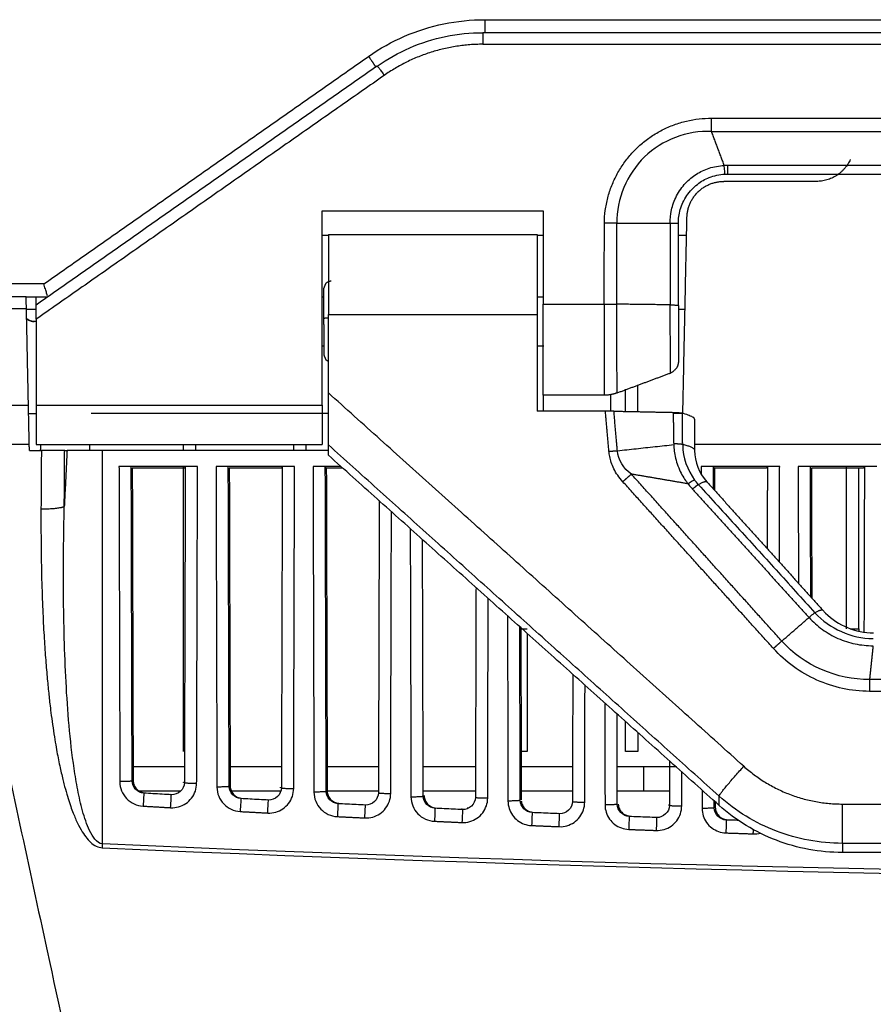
# Model space of a CAD drawing. Header units: millimetres. Extents: x 4946 to 6276, y -4769 to -3439.
# Tile 92 of 195: x 5810 to 5880, y -4035 to -3955. Entities that reach past the tile are written whole.
import ezdxf

# ---------------------------------------------------------------- set-up
doc = ezdxf.new("R2010")
doc.units = ezdxf.units.MM
doc.layers.add('ROXX_NEOmini_FIXTURE', color=7, linetype='Continuous', true_color=0x000000)

msp = doc.modelspace()

# ---------------------------------------------------------------- linework, layer by layer
at = {"layer": 'ROXX_NEOmini_FIXTURE', "color": 18, "lineweight": -3, "true_color": 0x000000}
for points, degree in [([(5838.411, -3957.493), (5839.341, -3956.842), (5841.286, -3955.758), (5844.524, -3954.737), (5846.74, -3954.509), (5847.875, -3954.509)], 3), ([(5847.875, -3954.509), (5935.838, -3954.509), (6023.801, -3954.509)], 2), ([(5839.114, -3958.281), (5839.948, -3957.697), (5841.735, -3956.7), (5844.663, -3955.776), (5846.699, -3955.568), (5847.718, -3955.568)], 3), ([(6023.959, -3955.568), (5935.838, -3955.568), (5847.718, -3955.568)], 2), ([(5847.717, -3956.509), (5935.838, -3956.509), (6023.959, -3956.509)], 2), ([(5811.968, -3976.009), (5825.189, -3966.751), (5838.411, -3957.493)], 2), ([(5839.114, -3958.281), (5825.226, -3968.005), (5811.338, -3977.73)], 2), ([(5839.687, -3959.041), (5825.513, -3968.966), (5811.338, -3978.891)], 2), ([(5857.61, -3971.054), (5857.616, -3970.713), (5857.67, -3970.031), (5857.872, -3969.002), (5858.197, -3967.999), (5858.641, -3967.05), (5859.19, -3966.169), (5859.843, -3965.356), (5860.593, -3964.624), (5861.422, -3963.991), (5862.318, -3963.463), (5863.283, -3963.041), (5864.296, -3962.739), (5865.328, -3962.56), (5866.002, -3962.522), (5866.337, -3962.522)], 3), ([(5866.337, -3962.522), (5935.838, -3962.522), (6005.34, -3962.522)], 2), ([(5866.337, -3963.604), (5864.359, -3963.506), (5860.275, -3965.064), (5858.611, -3969.091), (5858.635, -3971.075)], 3), ([(5866.337, -3963.604), (5935.838, -3963.604), (6005.34, -3963.604)], 2), ([(5867.378, -3966.376), (5866.858, -3964.99), (5866.337, -3963.604)], 2), ([(5862.98, -3971.069), (5862.973, -3970.728), (5863.035, -3970.003), (5863.426, -3968.842), (5864.209, -3967.746), (5865.074, -3967.051), (5866.114, -3966.547), (5866.946, -3966.392), (5867.378, -3966.376)], 3), ([(5867.638, -3966.37), (5867.552, -3966.37), (5867.465, -3966.372), (5867.378, -3966.376)], 3), ([(5867.43, -3967.074), (5867.424, -3967.074), (5867.4, -3966.753), (5867.378, -3966.376)], 3), ([(6004.038, -3966.37), (5935.838, -3966.37), (5867.638, -3966.37)], 2), ([(5863.638, -3971.068), (5863.638, -3970.714), (5863.731, -3969.967), (5864.257, -3968.79), (5865.195, -3967.832), (5866.089, -3967.323), (5866.964, -3967.098), (5867.43, -3967.074)], 3), ([(5874.89, -3967.668), (5871.112, -3967.668), (5867.335, -3967.668)], 2), ([(5867.43, -3967.074), (5867.5, -3967.07), (5867.569, -3967.068), (5867.638, -3967.068)], 3), ([(5867.638, -3967.068), (5935.838, -3967.068), (6004.038, -3967.068)], 2), ([(5834.638, -3985.89), (5834.638, -3977.979), (5834.638, -3970.068)], 2), ([(5834.638, -3970.068), (5843.638, -3970.068), (5852.638, -3970.068)], 2), ([(5852.638, -3970.068), (5852.638, -3973.861), (5852.638, -3977.653)], 2), ([(5864.002, -3986.52), (5864.169, -3978.563), (5864.335, -3970.605)], 2), ([(5857.609, -3977.653), (5857.609, -3974.354), (5857.61, -3971.054)], 2), ([(5858.635, -3971.075), (5858.526, -3971.071), (5858.303, -3971.065), (5857.959, -3971.058), (5857.726, -3971.055), (5857.61, -3971.054)], 3), ([(5858.635, -3971.075), (5860.808, -3971.072), (5862.98, -3971.069)], 2), ([(5858.635, -3977.659), (5858.635, -3974.367), (5858.635, -3971.075)], 2), ([(5862.98, -3971.069), (5862.98, -3974.391), (5862.98, -3977.713)], 2), ([(5862.98, -3971.069), (5863.109, -3971.069), (5863.346, -3971.07), (5863.503, -3971.075), (5863.557, -3971.074)], 3), ([(5863.638, -3977.769), (5863.638, -3974.419), (5863.638, -3971.068)], 2), ([(5835.127, -3972.068), (5834.9, -3972.068), (5834.673, -3972.068)], 2), ([(5835.138, -3971.984), (5843.638, -3971.984), (5852.138, -3971.984)], 2), ([(5852.663, -3972.068), (5852.401, -3972.068), (5852.138, -3972.068)], 2), ([(5864.305, -3972.068), (5863.98, -3972.068), (5863.654, -3972.068)], 2), ([(5811.968, -3976.009), (5807.303, -3976.009), (5802.638, -3976.009)], 2), ([(5812.265, -3976.987), (5812.251, -3976.935), (5812.206, -3976.78), (5812.1, -3976.429), (5812.012, -3976.15), (5811.968, -3976.009)], 3), ([(5810.534, -3977.068), (5806.586, -3977.068), (5802.638, -3977.068)], 2), ([(5810.534, -3977.068), (5811.409, -3977.068), (5812.283, -3977.068)], 2), ([(5810.554, -3978.009), (5810.547, -3977.695), (5810.539, -3977.299), (5810.534, -3977.068), (5810.534, -3977.068)], 3), ([(5811.338, -3977.73), (5811.338, -3977.399), (5811.338, -3977.068)], 2), ([(5834.646, -3977.068), (5834.724, -3977.068), (5834.802, -3977.068)], 2), ([(5852.18, -3977.068), (5852.432, -3977.068), (5852.685, -3977.068)], 2), ([(5802.638, -3978.009), (5806.596, -3978.009), (5810.554, -3978.009)], 2), ([(5810.719, -3985.89), (5810.636, -3981.95), (5810.554, -3978.009)], 2), ([(5810.554, -3978.068), (5810.946, -3978.068), (5811.338, -3978.068)], 2), ([(5811.338, -3978.891), (5811.338, -3978.539), (5811.338, -3978.048), (5811.338, -3977.73), (5811.338, -3977.73)], 3), ([(5852.638, -3977.653), (5855.124, -3977.653), (5857.609, -3977.653)], 2), ([(5857.609, -3977.653), (5857.609, -3978.195), (5857.605, -3979.288), (5857.602, -3980.861), (5857.599, -3982.282), (5857.598, -3983.477), (5857.597, -3984.379), (5857.596, -3984.941), (5857.597, -3985.068), (5857.597, -3985.068)], 3), ([(5857.609, -3977.653), (5857.726, -3977.653), (5857.959, -3977.652), (5858.303, -3977.654), (5858.525, -3977.657), (5858.635, -3977.659)], 3), ([(5862.98, -3977.713), (5860.807, -3977.686), (5858.635, -3977.659)], 2), ([(5862.987, -3983.261), (5862.987, -3983.261), (5862.987, -3983.132), (5862.986, -3982.563), (5862.985, -3981.658), (5862.984, -3980.486), (5862.982, -3979.135), (5862.981, -3978.184), (5862.98, -3977.713)], 3), ([(5863.677, -3978.068), (5863.933, -3978.068), (5864.19, -3978.068)], 2), ([(5811.338, -3978.891), (5811.338, -3982.391), (5811.338, -3985.89)], 2), ([(5835.138, -3984.875), (5835.138, -3981.685), (5835.138, -3978.496)], 2), ([(5835.138, -3978.496), (5843.638, -3978.496), (5852.138, -3978.496)], 2), ([(5852.138, -3978.496), (5852.138, -3982.426), (5852.138, -3986.356)], 2), ([(5811.345, -3979.068), (5811.261, -3979.068), (5811.177, -3979.068)], 2), ([(5834.8, -3981.068), (5834.722, -3981.068), (5834.644, -3981.068)], 2), ([(5852.683, -3981.068), (5852.411, -3981.068), (5852.138, -3981.068)], 2), ([(5858.645, -3984.879), (5860.816, -3984.07), (5862.987, -3983.261)], 2), ([(5860.338, -3986.403), (5860.338, -3985.319), (5860.338, -3984.235)], 2), ([(5868.961, -4015.26), (5852.05, -4000.067), (5835.138, -3984.875)], 2), ([(5835.138, -3989.108), (5835.138, -3989.058), (5835.138, -3988.631), (5835.138, -3987.678), (5835.138, -3986.452), (5835.138, -3985.452), (5835.138, -3984.875)], 3), ([(5857.597, -3985.068), (5855.118, -3985.068), (5852.638, -3985.068)], 2), ([(5859.338, -3986.382), (5859.338, -3985.483), (5859.338, -3984.584)], 2), ([(5802.638, -3985.89), (5806.678, -3985.89), (5810.719, -3985.89)], 2), ([(5810.785, -3989.068), (5810.785, -3989.068), (5810.783, -3988.959), (5810.773, -3988.493), (5810.758, -3987.776), (5810.739, -3986.872), (5810.726, -3986.229), (5810.719, -3985.89)], 3), ([(5811.338, -3985.89), (5822.988, -3985.89), (5834.638, -3985.89)], 2), ([(5810.776, -3986.566), (5810.971, -3986.565), (5811.165, -3986.565), (5811.36, -3986.565)], 3), ([(5835.166, -3986.568), (5825.5, -3986.568), (5815.833, -3986.568)], 2), ([(5857.697, -3986.356), (5854.918, -3986.356), (5852.138, -3986.356)], 2), ([(5858.39, -3986.363), (5858.162, -3986.358), (5857.931, -3986.356), (5857.697, -3986.356)], 3), ([(5857.98, -3989.633), (5857.839, -3987.994), (5857.697, -3986.356)], 2), ([(5858.39, -3986.363), (5860.819, -3986.413), (5863.248, -3986.462)], 2), ([(5858.669, -3989.58), (5858.53, -3987.971), (5858.39, -3986.363)], 2), ([(5863.27, -3989.002), (5863.259, -3987.732), (5863.248, -3986.462)], 2), ([(5863.248, -3986.462), (5863.362, -3986.465), (5863.567, -3986.472), (5863.824, -3986.493), (5863.929, -3986.51), (5863.967, -3986.52)], 3), ([(5864.042, -3986.568), (5863.654, -3986.568), (5863.266, -3986.568)], 2), ([(5863.988, -3989.002), (5863.977, -3987.761), (5863.967, -3986.52)], 2), ([(5864.938, -3987.036), (5864.949, -3988.274), (5864.96, -3989.512)], 2), ([(5810.785, -3989.068), (5806.712, -3989.068), (5802.638, -3989.068)], 2), ([(5810.796, -3989.568), (5810.795, -3989.513), (5810.792, -3989.402), (5810.789, -3989.235), (5810.786, -3989.124), (5810.785, -3989.068)], 3), ([(5811.338, -3989.068), (5822.988, -3989.068), (5834.638, -3989.068)], 2), ([(5811.707, -3989.068), (5811.694, -3989.318), (5811.681, -3989.568)], 2), ([(5815.702, -3989.068), (5815.689, -3989.318), (5815.676, -3989.568)], 2), ([(5823.338, -3989.568), (5823.338, -3989.314), (5823.338, -3989.059)], 2), ([(5824.338, -3989.568), (5824.338, -3989.318), (5824.338, -3989.068)], 2), ([(5832.338, -3989.557), (5832.338, -3989.313), (5832.338, -3989.068)], 2), ([(5833.338, -3989.568), (5833.338, -3989.318), (5833.338, -3989.068)], 2), ([(5866.954, -4017.69), (5851.046, -4003.399), (5835.138, -3989.108)], 2), ([(5835.138, -3989.948), (5835.138, -3989.528), (5835.138, -3989.108)], 2), ([(5858.669, -3989.58), (5859.181, -3989.527), (5860.204, -3989.418), (5861.738, -3989.252), (5862.76, -3989.14), (5863.272, -3989.083)], 3), ([(5863.272, -3989.083), (5863.277, -3989.426), (5863.344, -3990.148), (5863.845, -3991.502), (5864.242, -3992.046), (5864.437, -3992.279)], 3), ([(5863.949, -3989.068), (5863.949, -3989.036), (5863.95, -3989.003)], 2), ([(5864.059, -3989.068), (5864.024, -3989.068), (5863.988, -3989.068)], 2), ([(5863.99, -3989.121), (5864.014, -3990.138), (5864.358, -3991.141), (5864.964, -3991.967)], 3), ([(6006.735, -3989.068), (5935.867, -3989.068), (5865, -3989.068)], 2), ([(5810.796, -3989.568), (5811.121, -3989.568), (5811.447, -3989.568), (5811.772, -3989.568)], 3), ([(5813.668, -3989.568), (5813.6, -3989.568), (5813.406, -3989.568), (5812.954, -3989.568), (5812.393, -3989.568), (5811.986, -3989.568), (5811.772, -3989.568)], 3), ([(5813.863, -3989.568), (5813.75, -3991.844), (5813.637, -3994.119)], 2), ([(5813.668, -3989.568), (5813.766, -3989.568), (5813.863, -3989.568)], 2), ([(5816.738, -4021.577), (5816.738, -4005.573), (5816.738, -3989.568)], 2), ([(5835.138, -3989.568), (5825.938, -3989.568), (5816.738, -3989.568)], 2), ([(5866.954, -4018.443), (5851.046, -4004.196), (5835.138, -3989.948)], 2), ([(5859.114, -3992.106), (5858.958, -3991.934), (5858.684, -3991.586), (5858.371, -3991.053), (5858.159, -3990.537), (5858.036, -3990.054), (5857.992, -3989.768), (5857.98, -3989.633)], 3), ([(5859.812, -3991.488), (5859.175, -3991.031), (5858.73, -3990.341), (5858.669, -3989.58)], 3), ([(5864.96, -3989.562), (5864.968, -3990.482), (5865.309, -3991.396), (5865.964, -3992.121)], 3), ([(5818.091, -3990.87), (5818.126, -4003.69), (5818.161, -4016.511)], 2), ([(5824.486, -3990.87), (5821.288, -3990.87), (5818.091, -3990.87)], 2), ([(5823.338, -4004.068), (5823.338, -3997.469), (5823.338, -3990.87)], 2), ([(5824.415, -4016.641), (5824.45, -4003.755), (5824.486, -3990.87)], 2), ([(5825.991, -3990.87), (5826.027, -4003.911), (5826.062, -4016.953)], 2), ([(5832.386, -3990.87), (5829.188, -3990.87), (5825.991, -3990.87)], 2), ([(5832.314, -4017.073), (5832.35, -4003.971), (5832.386, -3990.87)], 2), ([(5833.891, -3990.87), (5833.927, -4004.116), (5833.963, -4017.363)], 2), ([(5836.167, -3990.87), (5835.029, -3990.87), (5833.891, -3990.87)], 2), ([(5871.886, -3990.87), (5868.688, -3990.87), (5865.491, -3990.87)], 2), ([(5865.491, -3990.87), (5865.492, -3991.174), (5865.492, -3991.477)], 2), ([(5871.864, -3998.645), (5871.875, -3994.757), (5871.886, -3990.87)], 2), ([(5873.391, -3990.87), (5873.404, -3995.615), (5873.417, -4000.359)], 2), ([(5879.786, -3990.87), (5876.588, -3990.87), (5873.391, -3990.87)], 2), ([(5877.338, -4004.068), (5877.338, -3997.469), (5877.338, -3990.87)], 2), ([(5819.16, -4016.458), (5819.125, -4003.689), (5819.09, -3990.92)], 2), ([(5819.172, -3991.002), (5819.207, -4003.712), (5819.241, -4016.422)], 2), ([(5823.405, -3991.002), (5821.288, -3991.002), (5819.172, -3991.002)], 2), ([(5823.462, -3990.944), (5823.433, -3990.973), (5823.405, -3991.002)], 2), ([(5823.487, -3990.92), (5823.451, -4003.754), (5823.416, -4016.588)], 2), ([(5827.061, -4016.9), (5827.025, -4003.91), (5826.99, -3990.92)], 2), ([(5827.072, -3991.002), (5827.107, -4003.933), (5827.143, -4016.864)], 2), ([(5831.305, -3991.002), (5829.188, -3991.002), (5827.072, -3991.002)], 2), ([(5831.387, -3990.92), (5831.346, -3990.961), (5831.305, -3991.002)], 2), ([(5831.387, -3990.92), (5831.351, -4003.97), (5831.315, -4017.021)], 2), ([(5834.962, -4017.311), (5834.926, -4004.115), (5834.89, -3990.92)], 2), ([(5834.89, -3990.92), (5834.931, -3990.961), (5834.972, -3991.002)], 2), ([(5834.972, -3991.002), (5835.008, -4004.138), (5835.044, -4017.274)], 2), ([(5836.314, -3991.002), (5835.643, -3991.002), (5834.972, -3991.002)], 2), ([(5864.437, -3992.279), (5862.124, -3991.884), (5859.812, -3991.488)], 2), ([(5872.058, -4005.076), (5865.935, -3998.282), (5859.812, -3991.488)], 2), ([(5866.495, -3992.694), (5866.492, -3991.807), (5866.49, -3990.92)], 2), ([(5866.49, -3990.92), (5866.531, -3990.961), (5866.572, -3991.002)], 2), ([(5866.572, -3991.002), (5866.574, -3991.9), (5866.577, -3992.799)], 2), ([(5870.805, -3991.002), (5868.688, -3991.002), (5866.572, -3991.002)], 2), ([(5870.887, -3990.92), (5870.846, -3990.961), (5870.805, -3991.002)], 2), ([(5870.887, -3990.92), (5870.878, -3994.233), (5870.868, -3997.547)], 2), ([(5874.419, -4001.475), (5874.404, -3996.197), (5874.39, -3990.92)], 2), ([(5878.705, -3991.002), (5876.588, -3991.002), (5874.472, -3991.002)], 2), ([(5874.472, -3991.002), (5874.486, -3996.274), (5874.501, -4001.545)], 2), ([(5878.338, -4004.068), (5878.338, -3997.535), (5878.338, -3991.002)], 2), ([(5878.787, -3990.92), (5878.746, -3990.961), (5878.705, -3991.002)], 2), ([(5878.787, -3990.92), (5878.768, -3997.629), (5878.75, -4004.339)], 2), ([(5871.379, -4005.677), (5865.247, -3998.892), (5859.114, -3992.106)], 2), ([(5864.964, -3991.967), (5864.883, -3991.993), (5864.669, -3992.12), (5864.437, -3992.279)], 3), ([(5864.437, -3992.279), (5864.475, -3992.331), (5864.551, -3992.431), (5864.669, -3992.575), (5864.748, -3992.665), (5864.788, -3992.709)], 3), ([(5865.26, -3992.327), (5865.155, -3992.212), (5865.056, -3992.092), (5864.964, -3991.967)], 3), ([(5865.26, -3992.327), (5866.315, -3993.487), (5868.427, -3995.807), (5871.594, -3999.287), (5873.706, -4001.607), (5874.762, -4002.767)], 3), ([(5865.964, -3992.121), (5870.693, -3997.353), (5875.421, -4002.584)], 2), ([(5864.788, -3992.709), (5869.531, -3997.93), (5874.275, -4003.15)], 2), ([(5839.279, -3993.644), (5839.247, -4005.533), (5839.214, -4017.422)], 2), ([(5840.213, -4017.474), (5840.244, -4006.012), (5840.275, -3994.549)], 2), ([(5841.805, -3995.918), (5841.835, -4006.83), (5841.865, -4017.742)], 2), ([(5842.863, -4017.69), (5842.835, -4007.253), (5842.806, -3996.816)], 2), ([(5847.16, -4000.709), (5847.136, -4009.251), (5847.113, -4017.792)], 2), ([(5848.116, -4017.834), (5848.133, -4009.717), (5848.149, -4001.601)], 2), ([(5874.762, -4002.767), (5874.737, -4002.78), (5874.665, -4002.83), (5874.494, -4002.965), (5874.35, -4003.085), (5874.275, -4003.15)], 3), ([(5874.762, -4002.767), (5875.955, -4004.077), (5877.715, -4004.859), (5879.491, -4004.864)], 3), ([(5849.724, -4003.012), (5849.745, -4010.551), (5849.765, -4018.09)], 2), ([(5872.058, -4005.076), (5873.166, -4004.113), (5874.275, -4003.15)], 2), ([(5874.275, -4003.15), (5874.602, -4003.512), (5875.334, -4004.167), (5876.614, -4004.899), (5878.018, -4005.351), (5878.996, -4005.451), (5879.485, -4005.449)], 3), ([(5823.338, -4014.068), (5823.338, -4009.068), (5823.338, -4004.068)], 2), ([(5850.764, -4017.987), (5850.745, -4010.948), (5850.725, -4003.908)], 2), ([(5850.726, -4004.068), (5851.032, -4004.068), (5851.338, -4004.068)], 2), ([(5850.813, -4003.986), (5850.827, -4010.988), (5850.841, -4017.99)], 2), ([(5851.338, -4004.457), (5851.338, -4009.263), (5851.338, -4014.068)], 2), ([(5877.639, -4004.068), (5877.989, -4004.068), (5878.338, -4004.068)], 2), ([(5878.338, -4004.068), (5878.338, -4004.17), (5878.338, -4004.271)], 2), ([(5879.205, -4008.203), (5876.535, -4008.236), (5873.851, -4007.065), (5872.058, -4005.076)], 3), ([(5879.203, -4009.165), (5878.455, -4009.162), (5877.003, -4009.003), (5874.889, -4008.316), (5872.967, -4007.204), (5871.878, -4006.229), (5871.379, -4005.677)], 3), ([(5879.485, -4005.449), (5879.345, -4006.826), (5879.205, -4008.203)], 2), ([(5855.04, -4007.773), (5855.026, -4012.952), (5855.012, -4018.131)], 2), ([(5879.205, -4008.203), (5879.204, -4008.507), (5879.204, -4008.836), (5879.203, -4009.165)], 3), ([(5992.471, -4008.203), (5935.838, -4008.203), (5879.205, -4008.203)], 2), ([(5856.011, -4018.183), (5856.024, -4013.405), (5856.037, -4008.627)], 2), ([(5992.47, -4009.165), (5935.836, -4009.165), (5879.203, -4009.165)], 2), ([(5857.644, -4010.104), (5857.655, -4014.255), (5857.666, -4018.407)], 2), ([(5858.665, -4018.354), (5858.655, -4014.677), (5858.645, -4011.001)], 2), ([(5859.338, -4014.068), (5859.338, -4012.845), (5859.338, -4011.622)], 2), ([(5860.338, -4012.518), (5860.338, -4013.293), (5860.338, -4014.068)], 2), ([(5851.338, -4014.068), (5851.048, -4014.068), (5850.758, -4014.068)], 2), ([(5860.338, -4014.068), (5859.838, -4014.068), (5859.338, -4014.068)], 2), ([(5862.921, -4014.831), (5862.916, -4016.635), (5862.911, -4018.438)], 2), ([(5819.18, -4015.268), (5821.3, -4015.268), (5823.42, -4015.268)], 2), ([(5827.066, -4015.268), (5829.201, -4015.268), (5831.336, -4015.268)], 2), ([(5835.001, -4015.268), (5837.111, -4015.268), (5839.222, -4015.268)], 2), ([(5842.857, -4015.268), (5845.007, -4015.268), (5847.157, -4015.268)], 2), ([(5850.773, -4015.268), (5852.908, -4015.268), (5855.043, -4015.268)], 2), ([(5858.66, -4015.268), (5859.749, -4015.268), (5860.838, -4015.268)], 2), ([(5860.838, -4017.268), (5860.838, -4016.268), (5860.838, -4015.268)], 2), ([(5863.91, -4018.491), (5863.914, -4017.092), (5863.917, -4015.693)], 2), ([(5818.161, -4016.511), (5818.162, -4016.778), (5818.264, -4017.269), (5818.675, -4017.914), (5819.299, -4018.36), (5819.784, -4018.488), (5820.051, -4018.503)], 3), ([(5820.109, -4017.453), (5819.605, -4017.424), (5819.162, -4016.961), (5819.16, -4016.458)], 3), ([(5823.334, -4016.584), (5823.334, -4016.571), (5823.335, -4016.557), (5823.335, -4016.543)], 3), ([(5823.335, -4016.543), (5823.375, -4016.565), (5823.416, -4016.588)], 2), ([(5819.62, -4017.268), (5821.369, -4017.268), (5823.118, -4017.268)], 2), ([(5822.296, -4018.632), (5822.521, -4018.645), (5822.95, -4018.597), (5823.552, -4018.322), (5824.029, -4017.873), (5824.341, -4017.29), (5824.414, -4016.866), (5824.415, -4016.641)], 3), ([(5823.416, -4016.588), (5823.414, -4017.128), (5822.894, -4017.613), (5822.353, -4017.581)], 3), ([(5826.062, -4016.953), (5826.063, -4017.22), (5826.166, -4017.713), (5826.579, -4018.359), (5827.205, -4018.804), (5827.692, -4018.931), (5827.96, -4018.945)], 3), ([(5828.014, -4017.895), (5827.508, -4017.868), (5827.063, -4017.405), (5827.061, -4016.9)], 3), ([(5827.178, -4017.268), (5829.234, -4017.268), (5831.29, -4017.268)], 2), ([(5830.202, -4019.065), (5830.428, -4019.077), (5830.855, -4019.028), (5831.454, -4018.752), (5831.93, -4018.303), (5832.24, -4017.721), (5832.313, -4017.298), (5832.314, -4017.073)], 3), ([(5831.315, -4017.021), (5831.313, -4017.559), (5830.796, -4018.043), (5830.255, -4018.014)], 3), ([(5831.232, -4017.017), (5831.233, -4017.003), (5831.233, -4016.989), (5831.233, -4016.975)], 3), ([(5831.233, -4016.975), (5831.274, -4016.998), (5831.315, -4017.021)], 2), ([(5835.044, -4017.274), (5835.003, -4017.292), (5834.962, -4017.311)], 2), ([(5835.919, -4018.305), (5835.411, -4018.281), (5834.964, -4017.816), (5834.962, -4017.311)], 3), ([(5834.976, -4017.268), (5837.109, -4017.268), (5839.243, -4017.268)], 2), ([(5835.044, -4017.274), (5835.044, -4017.408), (5835.096, -4017.655), (5835.304, -4017.979), (5835.618, -4018.201), (5835.862, -4018.264), (5835.997, -4018.27)], 3), ([(5842.865, -4017.268), (5844.997, -4017.268), (5847.129, -4017.268)], 2), ([(5850.762, -4017.268), (5852.889, -4017.268), (5855.015, -4017.268)], 2), ([(5858.686, -4017.268), (5859.762, -4017.268), (5860.838, -4017.268)], 2), ([(5865.563, -4017.268), (5865.565, -4017.98), (5865.567, -4018.692)], 2), ([(5820.109, -4017.453), (5820.109, -4017.459), (5820.098, -4017.684), (5820.065, -4018.265), (5820.051, -4018.503)], 3), ([(5822.353, -4017.581), (5822.103, -4017.567), (5821.605, -4017.538), (5820.857, -4017.496), (5820.358, -4017.467), (5820.109, -4017.453)], 3), ([(5822.275, -4017.538), (5822.301, -4017.553), (5822.327, -4017.567), (5822.353, -4017.581)], 3), ([(5822.296, -4018.632), (5822.309, -4018.394), (5822.342, -4017.813), (5822.353, -4017.588), (5822.353, -4017.581)], 3), ([(5828.014, -4017.895), (5828.014, -4017.901), (5828.004, -4018.126), (5827.973, -4018.707), (5827.96, -4018.945)], 3), ([(5830.255, -4018.014), (5830.006, -4018.001), (5829.508, -4017.974), (5828.761, -4017.934), (5828.263, -4017.908), (5828.014, -4017.895)], 3), ([(5830.178, -4017.971), (5830.204, -4017.986), (5830.229, -4018), (5830.255, -4018.014)], 3), ([(5830.202, -4019.065), (5830.215, -4018.827), (5830.245, -4018.246), (5830.256, -4018.021), (5830.255, -4018.014)], 3), ([(5833.963, -4017.363), (5833.964, -4017.631), (5834.067, -4018.125), (5834.483, -4018.773), (5835.112, -4019.217), (5835.601, -4019.343), (5835.869, -4019.356)], 3), ([(5838.109, -4019.467), (5838.334, -4019.478), (5838.76, -4019.427), (5839.357, -4019.15), (5839.831, -4018.702), (5840.139, -4018.121), (5840.212, -4017.698), (5840.213, -4017.474)], 3), ([(5839.214, -4017.422), (5839.212, -4017.959), (5838.697, -4018.443), (5838.158, -4018.416)], 3), ([(5841.865, -4017.742), (5841.865, -4018.011), (5841.969, -4018.506), (5842.386, -4019.155), (5843.018, -4019.599), (5843.509, -4019.723), (5843.778, -4019.735)], 3), ([(5843.824, -4018.684), (5843.315, -4018.662), (5842.865, -4018.197), (5842.863, -4017.69)], 3), ([(5846.016, -4019.837), (5846.24, -4019.847), (5846.665, -4019.795), (5847.26, -4019.517), (5847.732, -4019.07), (5848.036, -4018.487), (5848.116, -4018.073), (5848.116, -4017.834)], 3), ([(5847.113, -4017.792), (5847.111, -4018.328), (5846.599, -4018.811), (5846.061, -4018.786)], 3), ([(5849.765, -4018.09), (5849.766, -4018.303), (5849.833, -4018.706), (5850.109, -4019.257), (5850.532, -4019.696), (5851.073, -4019.993), (5851.473, -4020.074), (5851.687, -4020.083)], 3), ([(5851.729, -4019.032), (5851.218, -4019.012), (5850.766, -4018.546), (5850.764, -4018.037)], 3), ([(5855.012, -4018.131), (5855.01, -4018.666), (5854.501, -4019.148), (5853.964, -4019.125)], 3), ([(5866.566, -4018.639), (5866.565, -4018.366), (5866.564, -4018.094)], 2), ([(5876.991, -4021.533), (5876.075, -4021.533), (5874.243, -4021.365), (5871.586, -4020.618), (5869.11, -4019.4), (5867.635, -4018.302), (5866.954, -4017.69)], 3), ([(5866.954, -4018.443), (5866.954, -4018.066), (5866.954, -4017.69)], 2), ([(5820.051, -4018.503), (5821.173, -4018.567), (5822.296, -4018.632)], 2), ([(5827.96, -4018.945), (5829.081, -4019.005), (5830.202, -4019.065)], 2), ([(5835.919, -4018.305), (5835.919, -4018.312), (5835.91, -4018.537), (5835.881, -4019.118), (5835.869, -4019.356)], 3), ([(5838.158, -4018.416), (5837.909, -4018.404), (5837.412, -4018.379), (5836.665, -4018.342), (5836.168, -4018.318), (5835.919, -4018.305)], 3), ([(5838.103, -4018.386), (5838.122, -4018.396), (5838.14, -4018.406), (5838.158, -4018.416)], 3), ([(5838.109, -4019.467), (5838.121, -4019.228), (5838.149, -4018.647), (5838.159, -4018.422), (5838.158, -4018.416)], 3), ([(5843.824, -4018.684), (5843.824, -4018.691), (5843.815, -4018.916), (5843.789, -4019.497), (5843.778, -4019.735)], 3), ([(5846.061, -4018.786), (5845.813, -4018.775), (5845.315, -4018.752), (5844.57, -4018.718), (5844.073, -4018.696), (5843.824, -4018.684)], 3), ([(5846.061, -4018.786), (5846.035, -4018.772), (5846.009, -4018.758), (5845.983, -4018.744)], 3), ([(5846.061, -4018.786), (5846.061, -4018.792), (5846.053, -4019.018), (5846.027, -4019.599), (5846.016, -4019.837)], 3), ([(5846.483, -4018.636), (5846.49, -4018.632), (5846.497, -4018.629), (5846.504, -4018.625)], 3), ([(5853.923, -4020.176), (5854.147, -4020.185), (5854.57, -4020.132), (5855.163, -4019.853), (5855.632, -4019.405), (5855.938, -4018.826), (5856.01, -4018.406), (5856.011, -4018.183)], 3), ([(5857.666, -4018.407), (5857.667, -4018.616), (5857.731, -4019.014), (5858.007, -4019.572), (5858.438, -4020.018), (5858.988, -4020.314), (5859.385, -4020.392), (5859.596, -4020.4)], 3), ([(5859.634, -4019.349), (5859.122, -4019.33), (5858.667, -4018.864), (5858.665, -4018.354)], 3), ([(5861.83, -4020.484), (5862.053, -4020.492), (5862.475, -4020.438), (5863.066, -4020.158), (5863.533, -4019.71), (5863.837, -4019.132), (5863.909, -4018.713), (5863.91, -4018.491)], 3), ([(5862.911, -4018.438), (5862.909, -4018.972), (5862.403, -4019.453), (5861.867, -4019.433)], 3), ([(5862.829, -4018.394), (5862.87, -4018.416), (5862.911, -4018.438)], 2), ([(5865.567, -4018.692), (5865.568, -4018.902), (5865.632, -4019.301), (5865.91, -4019.86), (5866.342, -4020.306), (5866.894, -4020.602), (5867.293, -4020.679), (5867.505, -4020.686)], 3), ([(5866.647, -4018.601), (5866.607, -4018.62), (5866.566, -4018.639)], 2), ([(5867.539, -4019.634), (5867.025, -4019.618), (5866.568, -4019.15), (5866.566, -4018.639)], 3), ([(5866.646, -4018.162), (5866.647, -4018.381), (5866.647, -4018.601)], 2), ([(5876.991, -4022.276), (5876.075, -4022.276), (5874.242, -4022.109), (5871.585, -4021.363), (5869.109, -4020.148), (5867.635, -4019.053), (5866.954, -4018.443)], 3), ([(5876.991, -4018.335), (5935.838, -4018.335), (5994.685, -4018.335)], 2), ([(5835.869, -4019.356), (5836.989, -4019.411), (5838.109, -4019.467)], 2), ([(5843.778, -4019.735), (5844.897, -4019.786), (5846.016, -4019.837)], 2), ([(5851.729, -4019.032), (5851.729, -4019.039), (5851.721, -4019.264), (5851.697, -4019.845), (5851.687, -4020.083)], 3), ([(5853.964, -4019.125), (5853.716, -4019.115), (5853.219, -4019.094), (5852.474, -4019.063), (5851.977, -4019.043), (5851.729, -4019.032)], 3), ([(5853.886, -4019.083), (5853.912, -4019.097), (5853.938, -4019.111), (5853.964, -4019.125)], 3), ([(5853.923, -4020.176), (5853.933, -4019.938), (5853.957, -4019.357), (5853.964, -4019.131), (5853.964, -4019.125)], 3), ([(5859.634, -4019.349), (5859.634, -4019.355), (5859.626, -4019.581), (5859.605, -4020.162), (5859.596, -4020.4)], 3), ([(5861.867, -4019.433), (5861.619, -4019.424), (5861.123, -4019.405), (5860.378, -4019.377), (5859.882, -4019.358), (5859.634, -4019.349)], 3), ([(5859.712, -4019.313), (5859.722, -4019.314), (5859.732, -4019.314), (5859.743, -4019.314)], 3), ([(5861.867, -4019.433), (5861.868, -4019.439), (5861.86, -4019.664), (5861.839, -4020.246), (5861.83, -4020.484)], 3), ([(5867.539, -4019.634), (5867.539, -4019.641), (5867.532, -4019.866), (5867.513, -4020.447), (5867.505, -4020.686)], 3), ([(5851.687, -4020.083), (5852.805, -4020.13), (5853.923, -4020.176)], 2), ([(5859.596, -4020.4), (5860.713, -4020.442), (5861.83, -4020.484)], 2), ([(5869.737, -4020.761), (5869.741, -4020.654), (5869.745, -4020.536), (5869.748, -4020.421)], 3), ([(5867.505, -4020.686), (5868.621, -4020.723), (5869.737, -4020.761)], 2), ([(5869.737, -4020.761), (5869.942, -4020.767), (5870.137, -4020.744), (5870.325, -4020.693)], 3), ([(5816.738, -4021.577), (5816.733, -4021.683), (5816.725, -4021.783), (5816.721, -4021.891)], 3), ([(5816.721, -4021.891), (5896.076, -4025.421), (5975.602, -4025.421), (6054.957, -4021.891)], 3), ([(6054.938, -4021.577), (5975.591, -4025.107), (5896.085, -4025.107), (5816.738, -4021.577)], 3), ([(5994.685, -4021.533), (5935.838, -4021.533), (5876.991, -4021.533)], 2), ([(5876.991, -4021.533), (5876.991, -4021.905), (5876.991, -4022.276)], 2), ([(5994.685, -4022.276), (5935.838, -4022.276), (5876.991, -4022.276)], 2)]:
    msp.add_open_spline(points, degree=degree, dxfattribs=at)
for points, weights, degree, knots in [([(5847.875, -3954.509), (5847.875, -3954.94), (5847.875, -3955.254), (5847.875, -3955.568), (5847.875, -3955.568)], [1, 0.9180997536, 1, 0.9180997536, 1], 2, [0, 0, 0, 0.815074, 0.815074, 1.630149, 1.630149, 1.630149]), ([(5838.411, -3957.493), (5838.658, -3957.844), (5838.828, -3958.104), (5838.997, -3958.364), (5838.985, -3958.371)], [1, 0.918898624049, 1, 0.918898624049, 1], 2, [-1.622067, -1.622067, -1.622067, -0.811034, -0.811034, 0, 0, 0]), ([(5834.778, -3976.368), (5834.822, -3976.262), (5834.91, -3976.05), (5834.954, -3975.944), (5835.071, -3975.827), (5835.221, -3975.768), (5835.378, -3975.768)], [1, 1, 1, 1, 1, 1.05719095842, 1.17157287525], 3, [0, 0, 0, 0, 0.4592201, 0.4592201, 0.4592201, 0.9426665, 0.9426665, 0.9426665, 0.9426665]), ([(5834.778, -3978.833), (5834.778, -3977.719), (5834.778, -3977), (5834.778, -3976.368), (5834.778, -3976.368)], [1, 0.853553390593, 0.853553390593, 0.853553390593, 0.966627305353], 2, [0, 0, 0, 2.236753, 2.236753, 4.202193, 4.202193, 4.202193]), ([(5852.638, -3985.068), (5852.638, -3985.068), (5852.638, -3982.869), (5852.638, -3980.67), (5852.638, -3977.653)], [1, 0.918100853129, 1, 0.918100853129, 1], 2, [-11.410963, -11.410963, -11.410963, -5.705481, -5.705481, 0, 0, 0]), ([(5863.638, -3977.769), (5863.638, -3979.622), (5863.638, -3980.973), (5863.638, -3982.324), (5863.638, -3982.324)], [1, 0.9181003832, 1, 0.9181003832, 1], 2, [0, 0, 0, 3.504545, 3.504545, 7.009089, 7.009089, 7.009089]), ([(5834.778, -3979.303), (5834.778, -3980.418), (5834.778, -3981.136), (5834.778, -3981.768), (5834.778, -3981.768)], [1, 0.853553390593, 0.853553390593, 0.853553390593, 0.966627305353], 2, [0, 0, 0, 2.236753, 2.236753, 4.202193, 4.202193, 4.202193]), ([(5835.157, -3982.326), (5835.081, -3982.296), (5835.012, -3982.251), (5834.954, -3982.192), (5834.91, -3982.086), (5834.822, -3981.874), (5834.778, -3981.768)], [0.86019742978, 0.83677781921, 0.825068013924, 0.825068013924, 0.825068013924, 0.825068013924, 0.825068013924], 3, [0.2426142, 0.2426142, 0.2426142, 0.2426142, 0.4834464, 0.4834464, 0.4834464, 0.9426665, 0.9426665, 0.9426665, 0.9426665]), ([(5811.338, -3985.89), (5811.338, -3987.183), (5811.338, -3988.126), (5811.338, -3989.068), (5811.338, -3989.068)], [1, 0.9181008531, 1, 0.9181008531, 1], 2, [-4.890413, -4.890413, -4.890413, -2.445206, -2.445206, 0, 0, 0]), ([(5834.638, -3985.89), (5834.638, -3987.183), (5834.638, -3988.126), (5834.638, -3989.068), (5834.638, -3989.068)], [1, 0.9181008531, 1, 0.9181008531, 1], 2, [0, 0, 0, 2.445206, 2.445206, 4.890413, 4.890413, 4.890413])]:
    msp.add_rational_spline(points, weights, degree=degree, knots=knots, dxfattribs=at)
for points, weights in [([(5847.718, -3955.568), (5847.718, -3955.568), (5847.717, -3956.509)], [1, 0.727788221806, 1]), ([(5847.717, -3956.509), (5843.302, -3956.509), (5839.687, -3959.041)], [1, 0.953587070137, 1]), ([(5839.114, -3958.281), (5839.141, -3958.262), (5839.687, -3959.041)], [1, 0.72410059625, 1]), ([(5866.337, -3963.604), (5866.337, -3963.075), (5866.337, -3962.522)], [1, 0.983330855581, 1]), ([(5877.631, -3965.888), (5876.838, -3967.668), (5874.89, -3967.668)], [1, 0.838670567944, 1]), ([(5867.638, -3966.37), (5867.638, -3967.068), (5867.638, -3967.068)], [1, 0.806700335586, 1]), ([(5864.335, -3970.605), (5864.397, -3967.668), (5867.335, -3967.668)], [1, 0.714472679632, 1]), ([(5835.138, -3971.984), (5835.138, -3971.984), (5835.138, -3978.496)], [1, 0.731353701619, 1]), ([(5852.138, -3971.984), (5852.138, -3971.984), (5852.138, -3978.496)], [1, 0.731353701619, 1]), ([(5862.98, -3977.713), (5863.638, -3977.728), (5863.638, -3977.769)], [1, 0.819141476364, 1]), ([(5811.177, -3979.068), (5810.84, -3979.068), (5810.572, -3978.864)], [1, 0.877390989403, 0.857433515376]), ([(5810.647, -3978.859), (5810.881, -3979.068), (5811.177, -3979.068)], [0.857002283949, 0.876027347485, 1]), ([(5835.175, -3978.784), (5834.778, -3978.796), (5834.778, -3978.833)], [0.896324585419, 0.77440987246, 1]), ([(5834.778, -3979.303), (5834.778, -3979.082), (5834.778, -3978.86)], [1, 0.966997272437, 0.941431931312]), ([(5863.638, -3982.324), (5863.638, -3983.018), (5862.987, -3983.261)], [1, 0.821371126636, 1]), ([(5852.638, -3985.068), (5852.638, -3985.803), (5852.638, -3986.356)], [1, 0.876232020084, 0.87156222]), ([(5858.645, -3984.879), (5858.138, -3985.068), (5857.597, -3985.068)], [1, 0.984130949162, 1]), ([(5858.138, -3986.359), (5858.138, -3985.805), (5858.138, -3985.068)], [0.871539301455, 0.875918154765, 1]), ([(5863.27, -3989.002), (5863.811, -3989.008), (5863.988, -3989.053)], [1, 0.873826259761, 1]), ([(5863.988, -3989.053), (5864.96, -3989.297), (5864.96, -3989.563)], [1, 0.986905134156, 1]), ([(5811.772, -3989.568), (5811.751, -3991.944), (5811.739, -3994.315)], [1, 0.99998353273, 1]), ([(5813.637, -3994.119), (5813.648, -3991.845), (5813.668, -3989.568)], [1, 0.99998483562, 1]), ([(5816.738, -3989.568), (5814.548, -3989.568), (5813.863, -3989.568)], [1, 0.810042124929, 1]), ([(5857.98, -3989.633), (5858.33, -3989.603), (5858.669, -3989.58)], [1, 0.993413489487, 1]), ([(5859.812, -3991.488), (5859.472, -3991.784), (5859.114, -3992.106)], [1, 0.987340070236, 1]), ([(5864.788, -3992.709), (5865.144, -3992.398), (5865.26, -3992.327)], [1, 0.89221819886, 1]), ([(5865.26, -3992.327), (5865.855, -3992), (5865.964, -3992.121)], [1, 0.991112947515, 1]), ([(5811.739, -3994.315), (5813.181, -3994.323), (5813.637, -3994.119)], [1, 0.811152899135, 1]), ([(5875.421, -4002.584), (5875.317, -4002.469), (5874.762, -4002.767)], [1, 0.991776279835, 1]), ([(5872.058, -4005.076), (5871.727, -4005.364), (5871.379, -4005.677)], [1, 0.988034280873, 1]), ([(5860.838, -4015.268), (5862.538, -4015.268), (5863.412, -4015.268)], [1, 0.809911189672, 0.866559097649]), ([(5866.954, -4017.69), (5866.98, -4017.455), (5868.961, -4015.26)], [1, 0.711682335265, 1]), ([(5868.961, -4015.26), (5872.385, -4018.335), (5876.991, -4018.335)], [1, 0.933565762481, 1]), ([(5819.156, -4016.461), (5819.063, -4016.508), (5818.161, -4016.511)], [0.98072447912, 0.735342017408, 1]), ([(5823.416, -4016.588), (5823.466, -4016.638), (5824.415, -4016.641)], [1, 0.72533780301, 1]), ([(5827.061, -4016.9), (5827.011, -4016.95), (5826.062, -4016.953)], [1, 0.725332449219, 1]), ([(5831.315, -4017.021), (5831.365, -4017.07), (5832.314, -4017.073)], [1, 0.72533789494, 1]), ([(5834.962, -4017.311), (5834.913, -4017.36), (5833.963, -4017.363)], [1, 0.725332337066, 1]), ([(5860.838, -4017.268), (5862.073, -4017.268), (5862.951, -4017.268)], [1, 0.854293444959, 0.853557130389]), ([(5865.587, -4017.268), (5865.628, -4017.268), (5865.669, -4017.268)], [0.881040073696, 0.88342717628, 0.886021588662]), ([(5839.214, -4017.422), (5839.264, -4017.472), (5840.213, -4017.474)], [1, 0.725337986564, 1]), ([(5841.865, -4017.742), (5842.814, -4017.739), (5842.863, -4017.69)], [1, 0.725332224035, 1]), ([(5847.113, -4017.792), (5847.163, -4017.842), (5848.116, -4017.834)], [1, 0.723661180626, 1]), ([(5850.764, -4018.037), (5850.715, -4018.087), (5849.765, -4018.09)], [1, 0.725332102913, 1]), ([(5855.012, -4018.131), (5855.062, -4018.18), (5856.011, -4018.183)], [1, 0.725338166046, 1]), ([(5858.665, -4018.354), (5858.615, -4018.404), (5857.666, -4018.407)], [1, 0.725332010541, 1]), ([(5862.911, -4018.438), (5862.961, -4018.488), (5863.91, -4018.491)], [1, 0.725338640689, 1]), ([(5866.566, -4018.639), (5866.516, -4018.689), (5865.567, -4018.692)], [1, 0.725331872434, 1]), ([(5876.991, -4021.533), (5876.991, -4021.276), (5876.991, -4018.335)], [1, 0.713253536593, 1])]:
    msp.add_rational_spline(points, weights, degree=2, dxfattribs=at)
for points, knots in [([(5858.645, -3984.879), (5858.645, -3984.879), (5858.644, -3984.761), (5858.643, -3984.221), (5858.641, -3983.337), (5858.639, -3982.159), (5858.638, -3980.758), (5858.636, -3979.223), (5858.635, -3978.175), (5858.635, -3977.659)], [-11.182145, -11.182145, -11.182145, -11.182145, -9.58497, -7.987475, -6.38998, -4.792485, -3.19499, -1.597495, 0, 0, 0, 0]), ([(5864.025, -3986.535), (5864.214, -3986.586), (5864.549, -3986.693), (5864.866, -3986.862), (5864.938, -3986.979), (5864.938, -3987.038)], [-5.871727, -5.871727, -5.871727, -5.871727, -4.038425, -2.019213, 0, 0, 0, 0]), ([(5803.338, -3989.068), (5803.836, -3991.375), (5805.329, -3998.288), (5808.308, -4012.063), (5811.742, -4028.04), (5814.25, -4039.487), (5815.229, -4044.12), (5815.256, -4044.246)], [0, 0, 0, 0, 7.154659, 21.463979, 42.927959, 57.23728, 57.635413, 57.635413, 57.635413, 57.635413]), ([(5811.739, -3994.315), (5811.734, -3995.589), (5811.742, -3997.931), (5811.808, -4000.775), (5811.9, -4003.134), (5812.012, -4005.135), (5812.136, -4006.874), (5812.267, -4008.372), (5812.398, -4009.625), (5812.518, -4010.707), (5812.842, -4013.014), (5813.102, -4014.448), (5813.364, -4015.71), (5813.607, -4016.709), (5813.838, -4017.542), (5814.057, -4018.238), (5814.259, -4018.814), (5814.47, -4019.342), (5814.597, -4019.648), (5815.003, -4020.467), (5815.382, -4021.027), (5815.752, -4021.453), (5816.24, -4021.813), (5816.561, -4021.883), (5816.721, -4021.891)], [0, 0, 0, 0, 1.3332, 2.666428, 3.999657, 5.332885, 6.666114, 7.999342, 9.332571, 10.665799, 11.999028, 13.332256, 14.665485, 15.998713, 17.331942, 18.66517, 19.998399, 21.331627, 22.664856, 23.998084, 25.331313, 26.664541, 27.99777, 29.330998, 29.330998, 29.330998, 29.330998]), ([(5816.738, -4021.577), (5816.506, -4021.563), (5816.088, -4021.229), (5815.552, -4020.262), (5815.102, -4018.893), (5814.718, -4017.191), (5814.331, -4014.878), (5814.004, -4011.948), (5813.761, -4008.405), (5813.624, -4004.845), (5813.547, -4000.087), (5813.584, -3996.507), (5813.637, -3994.119)], [-28.439215, -28.439215, -28.439215, -28.439215, -27.550489, -26.661764, -24.884313, -23.106862, -21.329411, -17.774509, -14.219607, -10.664705, -7.109804, 0, 0, 0, 0]), ([(5875.421, -4002.584), (5875.485, -4002.655), (5875.55, -4002.724), (5875.618, -4002.791), (5876.637, -4003.806), (5878.041, -4004.4), (5879.532, -4004.4)], [4.288655, 4.288655, 4.288655, 4.288655, 4.588981, 4.588981, 4.588981, 9.112193, 9.112193, 9.112193, 9.112193]), ([(5819.241, -4016.422), (5819.242, -4016.556), (5819.293, -4016.801), (5819.499, -4017.124), (5819.791, -4017.333), (5820.009, -4017.398), (5820.114, -4017.412)], [-1.535861, -1.535861, -1.535861, -1.535861, -1.151896, -0.767931, -0.383965, -0.070613, -0.070613, -0.070613, -0.070613]), ([(5827.143, -4016.864), (5827.143, -4016.998), (5827.194, -4017.244), (5827.401, -4017.567), (5827.695, -4017.776), (5827.913, -4017.84), (5828.019, -4017.854)], [-1.539981, -1.539981, -1.539981, -1.539981, -1.154986, -0.769991, -0.384995, -0.070729, -0.070729, -0.070729, -0.070729]), ([(5842.945, -4017.653), (5842.945, -4017.787), (5842.997, -4018.034), (5843.206, -4018.359), (5843.505, -4018.569), (5843.729, -4018.633), (5843.84, -4018.645)], [-1.548221, -1.548221, -1.548221, -1.548221, -1.161166, -0.774111, -0.387055, -0.060067, -0.060067, -0.060067, -0.060067]), ([(5850.843, -4018.063), (5850.852, -4018.181), (5850.912, -4018.399), (5851.107, -4018.709), (5851.406, -4018.916), (5851.627, -4018.979), (5851.734, -4018.991)], [-1.497646, -1.497646, -1.497646, -1.497646, -1.172365, -0.781577, -0.390788, -0.071576, -0.071576, -0.071576, -0.071576]), ([(5858.747, -4018.351), (5858.752, -4018.473), (5858.806, -4018.709), (5859.01, -4019.026), (5859.305, -4019.231), (5859.521, -4019.293), (5859.622, -4019.306)], [-1.522968, -1.522968, -1.522968, -1.522968, -1.167346, -0.778231, -0.389115, -0.087051, -0.087051, -0.087051, -0.087051]), ([(5866.647, -4018.601), (5866.648, -4018.737), (5866.701, -4018.986), (5866.912, -4019.312), (5867.216, -4019.522), (5867.442, -4019.584), (5867.553, -4019.594)], [-1.560581, -1.560581, -1.560581, -1.560581, -1.170436, -0.780291, -0.390145, -0.061047, -0.061047, -0.061047, -0.061047]), ([(5868.551, -4019.668), (5868.461, -4019.665), (5868.124, -4019.654), (5867.787, -4019.643), (5867.539, -4019.634)], [-1.012717, -1.012717, -1.012717, -1.012717, -0.744409, 0, 0, 0, 0])]:
    msp.add_open_spline(points, degree=3, knots=knots, dxfattribs=at)

doc.saveas('drawing.dxf')
